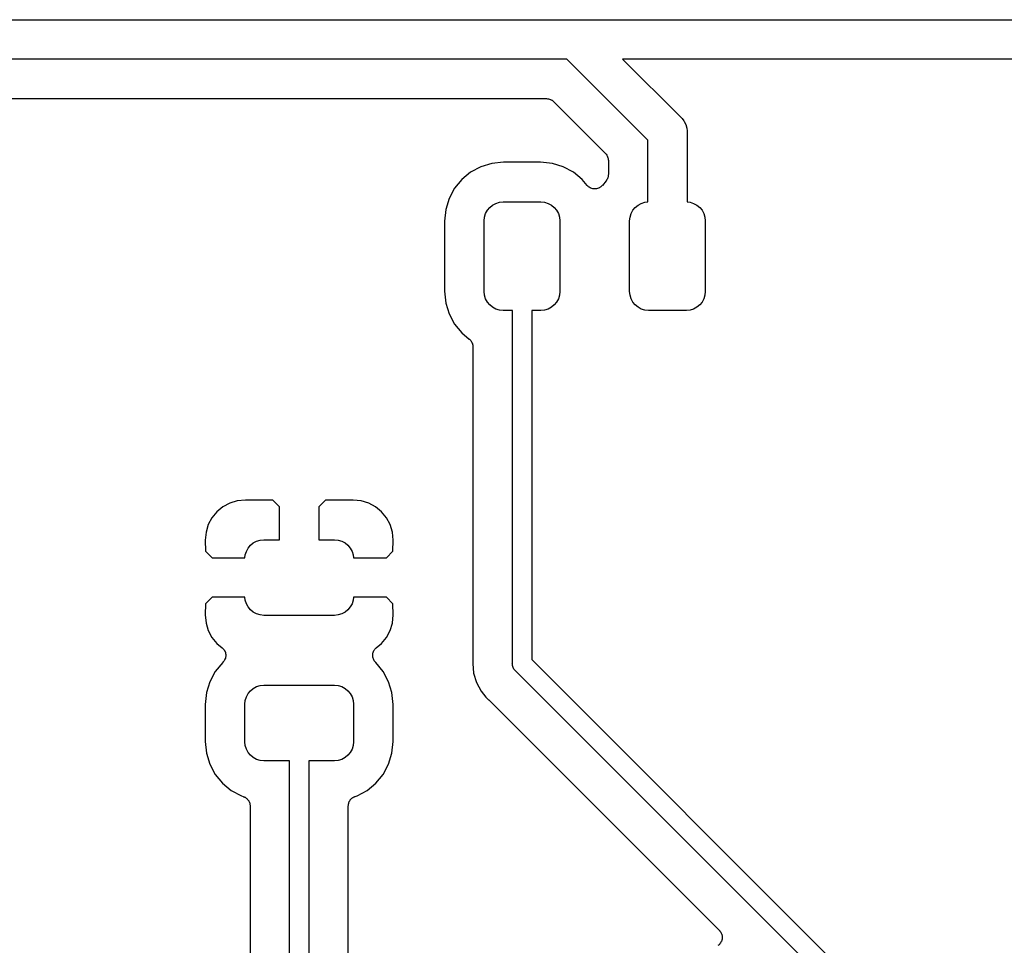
# Model space of a CAD drawing. Extents: x 0.71 to 5.18, y -2.29 to -0.62.
# Tile 9 of 29: x 1.21 to 1.71, y -1.1 to -0.63. Entities that reach past the tile are written whole.
import ezdxf

# ---------------------------------------------------------------- set-up
doc = ezdxf.new("R2010")
doc.units = 0
doc.header["$MEASUREMENT"] = 0
doc.layers.add('BLACK', color=7, linetype='CONTINUOUS')

msp = doc.modelspace()

# ---------------------------------------------------------------- linework, layer by layer
at = {"layer": 'BLACK', "linetype": 'CONTINUOUS'}
for p, q in [((0.80049, -0.63), (1.48951, -0.63)), ((1.48951, -0.63), (1.49, -0.629952)), ((1.49, -0.629952), (1.49049, -0.63)), ((1.49049, -0.63), (2.33951, -0.63)), ((1.48586, -0.65), (0.804142, -0.65)), ((1.52691, -0.691052), (1.48586, -0.65)), ((2.33586, -0.65), (1.51414, -0.65)), ((1.51414, -0.65), (1.54363, -0.679491)), ((0.814497, -0.67), (1.4755, -0.67)), ((1.4755, -0.67), (1.47552, -0.67)), ((1.47552, -0.67), (1.47552, -0.67)), ((1.47552, -0.67), (1.47552, -0.67)), ((1.47552, -0.67), (1.47557, -0.67)), ((1.47557, -0.67), (1.47603, -0.670052)), ((1.47603, -0.670052), (1.47649, -0.670099)), ((1.47649, -0.670099), (1.47652, -0.670106)), ((1.47652, -0.670106), (1.47654, -0.670109)), ((1.47654, -0.670109), (1.47698, -0.670249)), ((1.47698, -0.670249), (1.47742, -0.670384)), ((1.47742, -0.670384), (1.47745, -0.670396)), ((1.47745, -0.670396), (1.47747, -0.670404)), ((1.47747, -0.670404), (1.47788, -0.670628)), ((1.47788, -0.670628), (1.47828, -0.670845)), ((1.47828, -0.670845), (1.4783, -0.670862)), ((1.4783, -0.670862), (1.47833, -0.670874)), ((1.47833, -0.670874), (1.47868, -0.671171)), ((1.47868, -0.671171), (1.47904, -0.671464)), ((1.47904, -0.671464), (1.50544, -0.697871)), ((1.54363, -0.679491), (1.54401, -0.679804)), ((1.54401, -0.679804), (1.54433, -0.680185)), ((1.54433, -0.680185), (1.54433, -0.680185)), ((1.54433, -0.680185), (1.54526, -0.681327)), ((1.54526, -0.681327), (1.54544, -0.681656)), ((1.54544, -0.681656), (1.54619, -0.683064)), ((1.54619, -0.683064), (1.54676, -0.684949)), ((1.54676, -0.684949), (1.54691, -0.686419)), ((1.54691, -0.686419), (1.54691, -0.686419)), ((1.54691, -0.686419), (1.54696, -0.686909)), ((1.54696, -0.686909), (1.54691, -0.6874)), ((1.54691, -0.6874), (1.54691, -0.722481)), ((1.52691, -0.722481), (1.52691, -0.691052)), ((1.50544, -0.697871), (1.50546, -0.697883)), ((1.50546, -0.697883), (1.50546, -0.697884)), ((1.50546, -0.697884), (1.50546, -0.697884)), ((1.50546, -0.697884), (1.50549, -0.697921)), ((1.50549, -0.697921), (1.50578, -0.698282)), ((1.50578, -0.698282), (1.50607, -0.69864)), ((1.50607, -0.69864), (1.50609, -0.698663)), ((1.50609, -0.698663), (1.5061, -0.698684)), ((1.5061, -0.698684), (1.50632, -0.699094)), ((1.50632, -0.699094), (1.50653, -0.699502)), ((1.50653, -0.699502), (1.50654, -0.699527)), ((1.50654, -0.699527), (1.50655, -0.69955)), ((1.50655, -0.69955), (1.50668, -0.699992)), ((1.44213, -0.704604), (1.437, -0.707348)), ((1.4477, -0.702915), (1.44213, -0.704604)), ((1.45374, -0.70232), (1.4477, -0.702915)), ((1.47244, -0.70232), (1.45374, -0.70232)), ((1.47848, -0.702915), (1.47244, -0.70232)), ((1.48405, -0.704604), (1.47848, -0.702915)), ((1.48918, -0.707348), (1.48405, -0.704604)), ((1.50668, -0.699992), (1.50681, -0.700436)), ((1.50681, -0.700436), (1.50682, -0.700462)), ((1.50682, -0.700462), (1.50682, -0.700487)), ((1.50682, -0.700487), (1.50686, -0.700946)), ((1.50686, -0.700946), (1.50691, -0.701407)), ((1.50691, -0.701407), (1.50691, -0.70853)), ((1.437, -0.707348), (1.4325, -0.711041)), ((1.49368, -0.711041), (1.48918, -0.707348)), ((1.5068, -0.709569), (1.50673, -0.709777)), ((1.50683, -0.709299), (1.5068, -0.709569)), ((1.50688, -0.709033), (1.50683, -0.709299)), ((1.50691, -0.7086), (1.50688, -0.708816)), ((1.50688, -0.708816), (1.50688, -0.709033)), ((1.50691, -0.70853), (1.50691, -0.7086)), ((1.4325, -0.711041), (1.42881, -0.715541)), ((1.49613, -0.714029), (1.49368, -0.711041)), ((1.49647, -0.714362), (1.49613, -0.714029)), ((1.4968, -0.714699), (1.49647, -0.714362)), ((1.50348, -0.714415), (1.50314, -0.714744)), ((1.50382, -0.714082), (1.50348, -0.714415)), ((1.50384, -0.714059), (1.50382, -0.714082)), ((1.50387, -0.714029), (1.50384, -0.714058)), ((1.50384, -0.714058), (1.50384, -0.714059)), ((1.50384, -0.714059), (1.50384, -0.714059)), ((1.50577, -0.711702), (1.50387, -0.714029)), ((1.5059, -0.711521), (1.50577, -0.711702)), ((1.50604, -0.711355), (1.5059, -0.711521)), ((1.50617, -0.711117), (1.50604, -0.711355)), ((1.50632, -0.710891), (1.50617, -0.711117)), ((1.5064, -0.71069), (1.50632, -0.710891)), ((1.50651, -0.7105), (1.5064, -0.71069)), ((1.50659, -0.710241), (1.50651, -0.7105)), ((1.50669, -0.70999), (1.50659, -0.710241)), ((1.50673, -0.709777), (1.50669, -0.70999)), ((1.42881, -0.715541), (1.42606, -0.720674)), ((1.49681, -0.714708), (1.4968, -0.714699)), ((1.49682, -0.714719), (1.49681, -0.714708)), ((1.49722, -0.714981), (1.49682, -0.714719)), ((1.49761, -0.715247), (1.49722, -0.714981)), ((1.49762, -0.715253), (1.49761, -0.715247)), ((1.49764, -0.715262), (1.49762, -0.715253)), ((1.49807, -0.715444), (1.49764, -0.715262)), ((1.49851, -0.715628), (1.49807, -0.715444)), ((1.49852, -0.715631), (1.49851, -0.715628)), ((1.49854, -0.715637), (1.49852, -0.715631)), ((1.499, -0.715731), (1.49854, -0.715637)), ((1.49946, -0.715828), (1.499, -0.715731)), ((1.49948, -0.715828), (1.49946, -0.715828)), ((1.49949, -0.715831), (1.49948, -0.715828)), ((1.49996, -0.715833), (1.49949, -0.715831)), ((1.50044, -0.715837), (1.49996, -0.715833)), ((1.50045, -0.715834), (1.50044, -0.715837)), ((1.50047, -0.715835), (1.50045, -0.715834)), ((1.50093, -0.715744), (1.50047, -0.715835)), ((1.5014, -0.715657), (1.50093, -0.715744)), ((1.50141, -0.715652), (1.5014, -0.715657)), ((1.50143, -0.715649), (1.50141, -0.715652)), ((1.50187, -0.71547), (1.50143, -0.715649)), ((1.5023, -0.715295), (1.50187, -0.71547)), ((1.50232, -0.715286), (1.5023, -0.715295)), ((1.50233, -0.71528), (1.50232, -0.715286)), ((1.50272, -0.715022), (1.50233, -0.71528)), ((1.50312, -0.714763), (1.50272, -0.715022)), ((1.50313, -0.714752), (1.50312, -0.714763)), ((1.50314, -0.714744), (1.50313, -0.714752)), ((1.42606, -0.720674), (1.42437, -0.726245)), ((1.44671, -0.725252), (1.44816, -0.724058)), ((1.44816, -0.724058), (1.44982, -0.723171)), ((1.44982, -0.723171), (1.45162, -0.722625)), ((1.45162, -0.722625), (1.45349, -0.722441)), ((1.45349, -0.722441), (1.47269, -0.722441)), ((1.47269, -0.722441), (1.47456, -0.722625)), ((1.47456, -0.722625), (1.47636, -0.723171)), ((1.47636, -0.723171), (1.47802, -0.724058)), ((1.47802, -0.724058), (1.47947, -0.725252)), ((1.52053, -0.725252), (1.52198, -0.724058)), ((1.52198, -0.724058), (1.52364, -0.723171)), ((1.52364, -0.723171), (1.52544, -0.722625)), ((1.52544, -0.722625), (1.52691, -0.722481)), ((1.54691, -0.722481), (1.54838, -0.722625)), ((1.54838, -0.722625), (1.55018, -0.723171)), ((1.55018, -0.723171), (1.55184, -0.724058)), ((1.55184, -0.724058), (1.55329, -0.725252)), ((1.42437, -0.726245), (1.42378, -0.732283)), ((1.44408, -0.730165), (1.44463, -0.728365)), ((1.44463, -0.728365), (1.44551, -0.726706)), ((1.44551, -0.726706), (1.44671, -0.725252)), ((1.47947, -0.725252), (1.48067, -0.726706)), ((1.48067, -0.726706), (1.48155, -0.728365)), ((1.48155, -0.728365), (1.4821, -0.730165)), ((1.5179, -0.730165), (1.51845, -0.728365)), ((1.51845, -0.728365), (1.51933, -0.726706)), ((1.51933, -0.726706), (1.52053, -0.725252)), ((1.55329, -0.725252), (1.55449, -0.726706)), ((1.55449, -0.726706), (1.55537, -0.728365)), ((1.55537, -0.728365), (1.55592, -0.730165)), ((1.42378, -0.732283), (1.42378, -0.767717)), ((1.4439, -0.732037), (1.44408, -0.730165)), ((1.4439, -0.767963), (1.4439, -0.732037)), ((1.4821, -0.730165), (1.48228, -0.732037)), ((1.48228, -0.732037), (1.48228, -0.767963)), ((1.51772, -0.732037), (1.5179, -0.730165)), ((1.51772, -0.767963), (1.51772, -0.732037)), ((1.55592, -0.730165), (1.5561, -0.732037)), ((1.5561, -0.732037), (1.5561, -0.767963)), ((1.42378, -0.767717), (1.42437, -0.773755)), ((1.44408, -0.769835), (1.4439, -0.767963)), ((1.48228, -0.767963), (1.4821, -0.769835)), ((1.5179, -0.769835), (1.51772, -0.767963)), ((1.5561, -0.767963), (1.55592, -0.769835)), ((1.42437, -0.773755), (1.42606, -0.779326)), ((1.44463, -0.771635), (1.44408, -0.769835)), ((1.44551, -0.773294), (1.44463, -0.771635)), ((1.44671, -0.774748), (1.44551, -0.773294)), ((1.48067, -0.773294), (1.47947, -0.774748)), ((1.48155, -0.771635), (1.48067, -0.773294)), ((1.4821, -0.769835), (1.48155, -0.771635)), ((1.51845, -0.771635), (1.5179, -0.769835)), ((1.51933, -0.773294), (1.51845, -0.771635)), ((1.52053, -0.774748), (1.51933, -0.773294)), ((1.55449, -0.773294), (1.55329, -0.774748)), ((1.55537, -0.771635), (1.55449, -0.773294)), ((1.55592, -0.769835), (1.55537, -0.771635)), ((1.42606, -0.779326), (1.42881, -0.784459)), ((1.44816, -0.775942), (1.44671, -0.774748)), ((1.44982, -0.776829), (1.44816, -0.775942)), ((1.45162, -0.777375), (1.44982, -0.776829)), ((1.45349, -0.777559), (1.45162, -0.777375)), ((1.45817, -0.777559), (1.45349, -0.777559)), ((1.45817, -0.95655), (1.45817, -0.777559)), ((1.47269, -0.777559), (1.46801, -0.777559)), ((1.46801, -0.777559), (1.46801, -0.954753)), ((1.47456, -0.777375), (1.47269, -0.777559)), ((1.47636, -0.776829), (1.47456, -0.777375)), ((1.47802, -0.775942), (1.47636, -0.776829)), ((1.47947, -0.774748), (1.47802, -0.775942)), ((1.52198, -0.775942), (1.52053, -0.774748)), ((1.52364, -0.776829), (1.52198, -0.775942)), ((1.52544, -0.777375), (1.52364, -0.776829)), ((1.52731, -0.777559), (1.52544, -0.777375)), ((1.54651, -0.777559), (1.52731, -0.777559)), ((1.54838, -0.777375), (1.54651, -0.777559)), ((1.55018, -0.776829), (1.54838, -0.777375)), ((1.55184, -0.775942), (1.55018, -0.776829)), ((1.55329, -0.774748), (1.55184, -0.775942)), ((1.42881, -0.784459), (1.4325, -0.788959)), ((1.4325, -0.788959), (1.43634, -0.792113)), ((1.43634, -0.792113), (1.43639, -0.792158)), ((1.43639, -0.792158), (1.43655, -0.792315)), ((1.43655, -0.792315), (1.43672, -0.792455)), ((1.43672, -0.792455), (1.43689, -0.792664)), ((1.43689, -0.792664), (1.43708, -0.792857)), ((1.43708, -0.792857), (1.4372, -0.793041)), ((1.4372, -0.793041), (1.43733, -0.793211)), ((1.43733, -0.793211), (1.43746, -0.793449)), ((1.43746, -0.793449), (1.43761, -0.793675)), ((1.43761, -0.793675), (1.43769, -0.793879)), ((1.43769, -0.793879), (1.43779, -0.794073)), ((1.43779, -0.794073), (1.43787, -0.794331)), ((1.43787, -0.794331), (1.43797, -0.794581)), ((1.43797, -0.794581), (1.43801, -0.794797)), ((1.43801, -0.794797), (1.43807, -0.795007)), ((1.43807, -0.795007), (1.4381, -0.795275)), ((1.4381, -0.795275), (1.43815, -0.79554)), ((1.43815, -0.79554), (1.43815, -0.79576)), ((1.43815, -0.79576), (1.43817, -0.795978)), ((1.43817, -0.795978), (1.43817, -0.955322)), ((1.31852, -0.874187), (1.31475, -0.875331)), ((1.32267, -0.873779), (1.31852, -0.874187)), ((1.33666, -0.873882), (1.32267, -0.873779)), ((1.34, -0.877219), (1.33666, -0.873882)), ((1.36334, -0.873882), (1.36, -0.877219)), ((1.37733, -0.873779), (1.36334, -0.873882)), ((1.38148, -0.874187), (1.37733, -0.873779)), ((1.38525, -0.875331), (1.38148, -0.874187)), ((1.31128, -0.877188), (1.30823, -0.879687)), ((1.31475, -0.875331), (1.31128, -0.877188)), ((1.34, -0.893898), (1.34, -0.877219)), ((1.36, -0.877219), (1.36, -0.893898)), ((1.38872, -0.877188), (1.38525, -0.875331)), ((1.39177, -0.879687), (1.38872, -0.877188)), ((1.30573, -0.882732), (1.30387, -0.886207)), ((1.30823, -0.879687), (1.30573, -0.882732)), ((1.39427, -0.882732), (1.39177, -0.879687)), ((1.39613, -0.886207), (1.39427, -0.882732)), ((1.30387, -0.886207), (1.30273, -0.889977)), ((1.39727, -0.889977), (1.39613, -0.886207)), ((1.30273, -0.889977), (1.30232, -0.894106)), ((1.30232, -0.894106), (1.30241, -0.899738)), ((1.32837, -0.894628), (1.33017, -0.894082)), ((1.33017, -0.894082), (1.33204, -0.893898)), ((1.33204, -0.893898), (1.34, -0.893898)), ((1.36, -0.893898), (1.36796, -0.893898)), ((1.36796, -0.893898), (1.36983, -0.894082)), ((1.36983, -0.894082), (1.37163, -0.894628)), ((1.39768, -0.894106), (1.39727, -0.889977)), ((1.39759, -0.899738), (1.39768, -0.894106)), ((1.32317, -0.899822), (1.32406, -0.898163)), ((1.32406, -0.898163), (1.32525, -0.896708)), ((1.32525, -0.896708), (1.32671, -0.895515)), ((1.32671, -0.895515), (1.32837, -0.894628)), ((1.37163, -0.894628), (1.37329, -0.895515)), ((1.37329, -0.895515), (1.37475, -0.896708)), ((1.37475, -0.896708), (1.37594, -0.898163)), ((1.37594, -0.898163), (1.37683, -0.899822)), ((1.30241, -0.899738), (1.30576, -0.903091)), ((1.30576, -0.903091), (1.32248, -0.903091)), ((1.32248, -0.903091), (1.32263, -0.901622)), ((1.32263, -0.901622), (1.32317, -0.899822)), ((1.37683, -0.899822), (1.37737, -0.901622)), ((1.37737, -0.901622), (1.37752, -0.903091)), ((1.37752, -0.903091), (1.39424, -0.903091)), ((1.39424, -0.903091), (1.39759, -0.899738)), ((1.30576, -0.923091), (1.30241, -0.926443)), ((1.32248, -0.923091), (1.30576, -0.923091)), ((1.32263, -0.924559), (1.32248, -0.923091)), ((1.37752, -0.923091), (1.37737, -0.924559)), ((1.39424, -0.923091), (1.37752, -0.923091)), ((1.39759, -0.926443), (1.39424, -0.923091)), ((1.30241, -0.926443), (1.30232, -0.932076)), ((1.32317, -0.926359), (1.32263, -0.924559)), ((1.32406, -0.928019), (1.32317, -0.926359)), ((1.32525, -0.929473), (1.32406, -0.928019)), ((1.32671, -0.930666), (1.32525, -0.929473)), ((1.37475, -0.929473), (1.37329, -0.930666)), ((1.37594, -0.928019), (1.37475, -0.929473)), ((1.37683, -0.926359), (1.37594, -0.928019)), ((1.37737, -0.924559), (1.37683, -0.926359)), ((1.39768, -0.932076), (1.39759, -0.926443)), ((1.30232, -0.932076), (1.30273, -0.936204)), ((1.32837, -0.931553), (1.32671, -0.930666)), ((1.33017, -0.932099), (1.32837, -0.931553)), ((1.33204, -0.932283), (1.33017, -0.932099)), ((1.36796, -0.932283), (1.33204, -0.932283)), ((1.36983, -0.932099), (1.36796, -0.932283)), ((1.37163, -0.931553), (1.36983, -0.932099)), ((1.37329, -0.930666), (1.37163, -0.931553)), ((1.39727, -0.936204), (1.39768, -0.932076)), ((1.30273, -0.936204), (1.30387, -0.939974)), ((1.39613, -0.939974), (1.39727, -0.936204)), ((1.30387, -0.939974), (1.30573, -0.943449)), ((1.30573, -0.943449), (1.30823, -0.946494)), ((1.39177, -0.946494), (1.39427, -0.943449)), ((1.39427, -0.943449), (1.39613, -0.939974)), ((1.30823, -0.946494), (1.31091, -0.948694)), ((1.31091, -0.948694), (1.31094, -0.948718)), ((1.31094, -0.948718), (1.31094, -0.948719)), ((1.31094, -0.948719), (1.31094, -0.948719)), ((1.31094, -0.948719), (1.31096, -0.948738)), ((1.31096, -0.948738), (1.3113, -0.949082)), ((1.3113, -0.949082), (1.31163, -0.949414)), ((1.31163, -0.949414), (1.31163, -0.949427)), ((1.31163, -0.949427), (1.31164, -0.949438)), ((1.31164, -0.949438), (1.31191, -0.949838)), ((1.38814, -0.949774), (1.3884, -0.949383)), ((1.3884, -0.949383), (1.38841, -0.949373)), ((1.38841, -0.949373), (1.38842, -0.94936)), ((1.38842, -0.94936), (1.38876, -0.949025)), ((1.38876, -0.949025), (1.38909, -0.948694)), ((1.38909, -0.948694), (1.39177, -0.946494)), ((1.31191, -0.949838), (1.31216, -0.950229)), ((1.31233, -0.954486), (1.31214, -0.954924)), ((1.31216, -0.950229), (1.31217, -0.950243)), ((1.31217, -0.950243), (1.31218, -0.950256)), ((1.31218, -0.950256), (1.31235, -0.950698)), ((1.31251, -0.954052), (1.31233, -0.954486)), ((1.31235, -0.950698), (1.31253, -0.951132)), ((1.31252, -0.954023), (1.31251, -0.954037)), ((1.31251, -0.954037), (1.31251, -0.954052)), ((1.31261, -0.953561), (1.31252, -0.954023)), ((1.31253, -0.951132), (1.31253, -0.951147)), ((1.31253, -0.951147), (1.31254, -0.951162)), ((1.31254, -0.951162), (1.31263, -0.951627)), ((1.31271, -0.953097), (1.31261, -0.953561)), ((1.31263, -0.951627), (1.31272, -0.95209)), ((1.31272, -0.952121), (1.31271, -0.952596)), ((1.31271, -0.952596), (1.31271, -0.953066)), ((1.31271, -0.953066), (1.31271, -0.953081)), ((1.31271, -0.953081), (1.31271, -0.953097)), ((1.31272, -0.95209), (1.31272, -0.952106)), ((1.31272, -0.952106), (1.31272, -0.952121)), ((1.38728, -0.952997), (1.38729, -0.952522)), ((1.38728, -0.953012), (1.38728, -0.952997)), ((1.38728, -0.953027), (1.38728, -0.953012)), ((1.38737, -0.953493), (1.38728, -0.953027)), ((1.38729, -0.952021), (1.38739, -0.951557)), ((1.38729, -0.952036), (1.38729, -0.952021)), ((1.38729, -0.952051), (1.38729, -0.952036)), ((1.38729, -0.952522), (1.38729, -0.952051)), ((1.38746, -0.953956), (1.38737, -0.953493)), ((1.38739, -0.951557), (1.38748, -0.951095)), ((1.38747, -0.95397), (1.38746, -0.953956)), ((1.38747, -0.953985), (1.38747, -0.95397)), ((1.38765, -0.954426), (1.38747, -0.953985)), ((1.38748, -0.951095), (1.38749, -0.951081)), ((1.38749, -0.951066), (1.38767, -0.950632)), ((1.38749, -0.951081), (1.38749, -0.951066)), ((1.38782, -0.954862), (1.38765, -0.954426)), ((1.38767, -0.950632), (1.38786, -0.950194)), ((1.38786, -0.950181), (1.38787, -0.950167)), ((1.38786, -0.950194), (1.38786, -0.950181)), ((1.38787, -0.950167), (1.38814, -0.949774)), ((1.31115, -0.956188), (1.30735, -0.960816)), ((1.31124, -0.956092), (1.31115, -0.956188)), ((1.31158, -0.955758), (1.31124, -0.956092)), ((1.31159, -0.955745), (1.31158, -0.955758)), ((1.3116, -0.955734), (1.31159, -0.955745)), ((1.31186, -0.955344), (1.3116, -0.955734)), ((1.31213, -0.95495), (1.31186, -0.955344)), ((1.31214, -0.954936), (1.31213, -0.95495)), ((1.31214, -0.954924), (1.31214, -0.954936)), ((1.38783, -0.954875), (1.38782, -0.954862)), ((1.38784, -0.954889), (1.38783, -0.954875)), ((1.3881, -0.955284), (1.38784, -0.954889)), ((1.38836, -0.95568), (1.3881, -0.955284)), ((1.38837, -0.955691), (1.38836, -0.95568)), ((1.38837, -0.955704), (1.38837, -0.955691)), ((1.3887, -0.956038), (1.38837, -0.955704)), ((1.38887, -0.956212), (1.3887, -0.956038)), ((1.39265, -0.960816), (1.38887, -0.956212)), ((1.43815, -0.955812), (1.43805, -0.956791)), ((1.43805, -0.956791), (1.43853, -0.961677)), ((1.43817, -0.955391), (1.43815, -0.955601)), ((1.43815, -0.955601), (1.43815, -0.955812)), ((1.43817, -0.955322), (1.43817, -0.955391)), ((1.45815, -0.956791), (1.45817, -0.95655)), ((1.45817, -0.957033), (1.45815, -0.956791)), ((1.4582, -0.957361), (1.45817, -0.957033)), ((1.45824, -0.957756), (1.4582, -0.957361)), ((1.45852, -0.958684), (1.45824, -0.957756)), ((1.45898, -0.959539), (1.45852, -0.958684)), ((1.46801, -0.954753), (1.63254, -1.11928)), ((1.30735, -0.960816), (1.3046, -0.96595)), ((1.3954, -0.96595), (1.39265, -0.960816)), ((1.43853, -0.961677), (1.43995, -0.966374)), ((1.45938, -0.960028), (1.45898, -0.959539)), ((1.45959, -0.960288), (1.45938, -0.960028)), ((1.45978, -0.960442), (1.45959, -0.960288)), ((1.62558, -1.12624), (1.45978, -0.960442)), ((1.3046, -0.96595), (1.30291, -0.97152)), ((1.32525, -0.970527), (1.32671, -0.969334)), ((1.32671, -0.969334), (1.32837, -0.968447)), ((1.32837, -0.968447), (1.33017, -0.967901)), ((1.33017, -0.967901), (1.33204, -0.967717)), ((1.33204, -0.967717), (1.36796, -0.967717)), ((1.36796, -0.967717), (1.36983, -0.967901)), ((1.36983, -0.967901), (1.37163, -0.968447)), ((1.37163, -0.968447), (1.37329, -0.969334)), ((1.37329, -0.969334), (1.37475, -0.970527)), ((1.39709, -0.97152), (1.3954, -0.96595)), ((1.43995, -0.966374), (1.44227, -0.970704)), ((1.30291, -0.97152), (1.30232, -0.977558)), ((1.32263, -0.975441), (1.32317, -0.973641)), ((1.32317, -0.973641), (1.32406, -0.971981)), ((1.32406, -0.971981), (1.32525, -0.970527)), ((1.37475, -0.970527), (1.37594, -0.971981)), ((1.37594, -0.971981), (1.37683, -0.973641)), ((1.37683, -0.973641), (1.37737, -0.975441)), ((1.39768, -0.977558), (1.39709, -0.97152)), ((1.44227, -0.970704), (1.44476, -0.973738)), ((1.44476, -0.973738), (1.44476, -0.97374)), ((1.44476, -0.97374), (1.44538, -0.974499)), ((1.44538, -0.974499), (1.44614, -0.975123)), ((1.30232, -0.977558), (1.30232, -0.99626)), ((1.32244, -0.977313), (1.32263, -0.975441)), ((1.32244, -0.996506), (1.32244, -0.977313)), ((1.37737, -0.975441), (1.37756, -0.977313)), ((1.37756, -0.977313), (1.37756, -0.996506)), ((1.39768, -0.99626), (1.39768, -0.977558)), ((1.44614, -0.975123), (1.4462, -0.975168)), ((1.4462, -0.975168), (1.44634, -0.975319)), ((1.44634, -0.975319), (1.44651, -0.975453)), ((1.44651, -0.975453), (1.56327, -1.09221)), ((1.30232, -0.99626), (1.30291, -1.0023)), ((1.32263, -0.998378), (1.32244, -0.996506)), ((1.32317, -1.00018), (1.32263, -0.998378)), ((1.37737, -0.998378), (1.37683, -1.00018)), ((1.37756, -0.996506), (1.37737, -0.998378)), ((1.39709, -1.0023), (1.39768, -0.99626)), ((1.30291, -1.0023), (1.3046, -1.00787)), ((1.32406, -1.00184), (1.32317, -1.00018)), ((1.32525, -1.00329), (1.32406, -1.00184)), ((1.32671, -1.00449), (1.32525, -1.00329)), ((1.32837, -1.00537), (1.32671, -1.00449)), ((1.37329, -1.00449), (1.37163, -1.00537)), ((1.37475, -1.00329), (1.37329, -1.00449)), ((1.37594, -1.00184), (1.37475, -1.00329)), ((1.37683, -1.00018), (1.37594, -1.00184)), ((1.3954, -1.00787), (1.39709, -1.0023)), ((1.3046, -1.00787), (1.30735, -1.013)), ((1.33017, -1.00592), (1.32837, -1.00537)), ((1.33204, -1.0061), (1.33017, -1.00592)), ((1.34508, -1.0061), (1.33204, -1.0061)), ((1.34508, -1.38796), (1.34508, -1.0061)), ((1.36796, -1.0061), (1.35492, -1.0061)), ((1.35492, -1.0061), (1.35492, -1.38976)), ((1.36983, -1.00592), (1.36796, -1.0061)), ((1.37163, -1.00537), (1.36983, -1.00592)), ((1.39265, -1.013), (1.3954, -1.00787)), ((1.30735, -1.013), (1.31104, -1.0175)), ((1.38896, -1.0175), (1.39265, -1.013)), ((1.31104, -1.0175), (1.31554, -1.02119)), ((1.38446, -1.02119), (1.38896, -1.0175)), ((1.31554, -1.02119), (1.32067, -1.02394)), ((1.32067, -1.02394), (1.32153, -1.0242)), ((1.32153, -1.0242), (1.3216, -1.02422)), ((1.3216, -1.02422), (1.3218, -1.02431)), ((1.3218, -1.02431), (1.32202, -1.02437)), ((1.32202, -1.02437), (1.32225, -1.0245)), ((1.37757, -1.02457), (1.37781, -1.02447)), ((1.37781, -1.02447), (1.37805, -1.02435)), ((1.37805, -1.02435), (1.37826, -1.02428)), ((1.37826, -1.02428), (1.37847, -1.0242)), ((1.37847, -1.0242), (1.37933, -1.02394)), ((1.37933, -1.02394), (1.38446, -1.02119)), ((1.32225, -1.0245), (1.32249, -1.0246)), ((1.32249, -1.0246), (1.32268, -1.02473)), ((1.32268, -1.02473), (1.32287, -1.02484)), ((1.32287, -1.02484), (1.32308, -1.02501)), ((1.32308, -1.02501), (1.3233, -1.02516)), ((1.3233, -1.02516), (1.32345, -1.02532)), ((1.32345, -1.02532), (1.32363, -1.02546)), ((1.32363, -1.02546), (1.32379, -1.02567)), ((1.32379, -1.02567), (1.32398, -1.02586)), ((1.32398, -1.02586), (1.3241, -1.02604)), ((1.3241, -1.02604), (1.32424, -1.02622)), ((1.32424, -1.02622), (1.32437, -1.02645)), ((1.32437, -1.02645), (1.32451, -1.02667)), ((1.32451, -1.02667), (1.3246, -1.02688)), ((1.3246, -1.02688), (1.3247, -1.02708)), ((1.3247, -1.02708), (1.32478, -1.02733)), ((1.32478, -1.02733), (1.32488, -1.02758)), ((1.32488, -1.02758), (1.32492, -1.0278)), ((1.32492, -1.0278), (1.32498, -1.02801)), ((1.32498, -1.02801), (1.32501, -1.02828)), ((1.32501, -1.02828), (1.32506, -1.02854)), ((1.32506, -1.02854), (1.32506, -1.02876)), ((1.32506, -1.02876), (1.32508, -1.02898)), ((1.32508, -1.02898), (1.32508, -1.37761)), ((1.37492, -1.02891), (1.37495, -1.02869)), ((1.37492, -1.02898), (1.37492, -1.02891)), ((1.37492, -1.38853), (1.37492, -1.02898)), ((1.37495, -1.02847), (1.375, -1.02821)), ((1.37495, -1.02869), (1.37495, -1.02847)), ((1.375, -1.02821), (1.37503, -1.02794)), ((1.37503, -1.02794), (1.3751, -1.02773)), ((1.3751, -1.02773), (1.37514, -1.02751)), ((1.37514, -1.02751), (1.37525, -1.02727)), ((1.37525, -1.02727), (1.37533, -1.02701)), ((1.37533, -1.02701), (1.37543, -1.02682)), ((1.37543, -1.02682), (1.37552, -1.02661)), ((1.37552, -1.02661), (1.37567, -1.02639)), ((1.37567, -1.02639), (1.3758, -1.02616)), ((1.3758, -1.02616), (1.37594, -1.02599)), ((1.37594, -1.02599), (1.37606, -1.0258)), ((1.37606, -1.0258), (1.37625, -1.02561)), ((1.37625, -1.02561), (1.37642, -1.02541)), ((1.37642, -1.02541), (1.3766, -1.02527)), ((1.3766, -1.02527), (1.37676, -1.02511)), ((1.37676, -1.02511), (1.37698, -1.02497)), ((1.37698, -1.02497), (1.37718, -1.0248)), ((1.37718, -1.0248), (1.37738, -1.0247)), ((1.37738, -1.0247), (1.37757, -1.02457)), ((1.56327, -1.09221), (1.56332, -1.09226)), ((1.56332, -1.09226), (1.56338, -1.09235)), ((1.56338, -1.09235), (1.56347, -1.09242)), ((1.56347, -1.09242), (1.56369, -1.09273)), ((1.56369, -1.09273), (1.56392, -1.09302)), ((1.56392, -1.09302), (1.56398, -1.09312)), ((1.56398, -1.09312), (1.56404, -1.09321)), ((1.56404, -1.09321), (1.5642, -1.09355)), ((1.5642, -1.09355), (1.56437, -1.09389)), ((1.56437, -1.09389), (1.5644, -1.094)), ((1.5644, -1.094), (1.56445, -1.0941)), ((1.56445, -1.0941), (1.56454, -1.09446)), ((1.56316, -1.09938), (1.56308, -1.09946)), ((1.56324, -1.09931), (1.56316, -1.09938)), ((1.56348, -1.09902), (1.56324, -1.09931)), ((1.56374, -1.09874), (1.56348, -1.09902)), ((1.5638, -1.09864), (1.56374, -1.09874)), ((1.56387, -1.09856), (1.5638, -1.09864)), ((1.56405, -1.09823), (1.56387, -1.09856)), ((1.56424, -1.0979), (1.56405, -1.09823)), ((1.56428, -1.0978), (1.56424, -1.0979)), ((1.56433, -1.0977), (1.56428, -1.0978)), ((1.56445, -1.09734), (1.56433, -1.0977)), ((1.56458, -1.09698), (1.56445, -1.09734)), ((1.56454, -1.09446), (1.56465, -1.09483)), ((1.56459, -1.09688), (1.56458, -1.09698)), ((1.56463, -1.09677), (1.56459, -1.09688)), ((1.56467, -1.09639), (1.56463, -1.09677)), ((1.56465, -1.09483), (1.56466, -1.09494)), ((1.56466, -1.09494), (1.56468, -1.09505)), ((1.56472, -1.09602), (1.56467, -1.09639)), ((1.56468, -1.09505), (1.5647, -1.09542)), ((1.5647, -1.09542), (1.56473, -1.0958)), ((1.56473, -1.0958), (1.56472, -1.09591)), ((1.56472, -1.09591), (1.56472, -1.09602)), ((1.56278, -1.09968), (1.56248, -1.09992)), ((1.56308, -1.09946), (1.56278, -1.09968))]:
    msp.add_line(p, q, dxfattribs=at)

doc.saveas('drawing.dxf')
